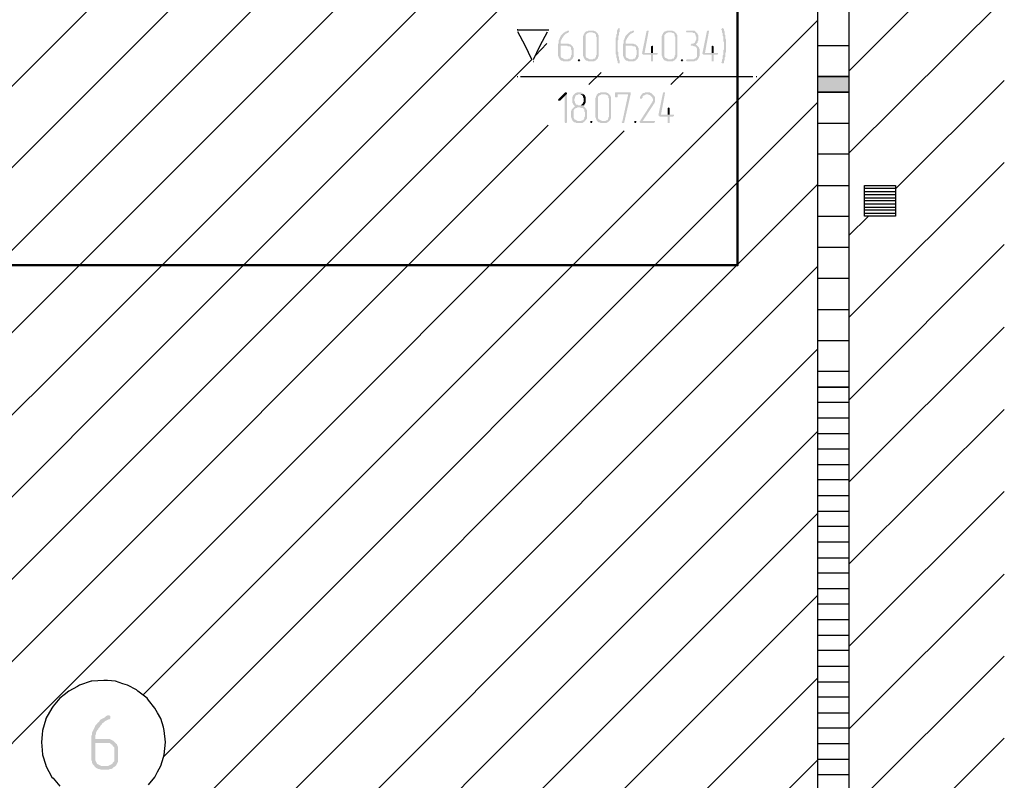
# Model space of a CAD drawing. Header units: millimetres. Extents: x -93479 to 1057970, y -66333 to 172656.
# Tile 195 of 256: x 319820 to 326173, y 42206 to 47113. Entities that reach past the tile are written whole.
import ezdxf

# ---------------------------------------------------------------- set-up
doc = ezdxf.new("R2010")
doc.units = ezdxf.units.MM
doc.layers.add('PDF _Геометрия', color=7, linetype='Continuous')
doc.layers.add('PDF _Сплошная заливка', color=7, linetype='Continuous')
doc.layers.add('РАЗМЕРЫ', color=7, linetype='Continuous', lineweight=9)

# ---------------------------------------------------------------- blocks, each defined once
blk = doc.blocks.new('геология5')
at = {"layer": 'PDF _Сплошная заливка', "transparency": 33554559}
for points in [[(-27376.6, 599578.6), (-27380.9, 599578.6), (-27385.1, 599574.4), (-27393.6, 599574.4), (-27397.8, 599570.2), (-27402, 599565.9), (-27406.3, 599565.9), (-27410.5, 599561.7), (-27414.7, 599557.5), (-27419, 599553.2), (-27423.2, 599549), (-27427.5, 599544.7), (-27427.5, 599540.5), (-27431.7, 599536.3), (-27431.7, 599532), (-27435.9, 599523.6), (-27435.9, 599519.3), (-27440.2, 599515.1), (-27440.2, 599498.2), (-27444.4, 599489.7), (-27444.4, 599417.7), (-27440.2, 599409.2), (-27440.2, 599405), (-27435.9, 599400.7), (-27435.9, 599396.5), (-27431.7, 599392.3), (-27402, 599392.3), (-27406.3, 599396.5), (-27410.5, 599396.5), (-27414.7, 599400.7), (-27419, 599400.7), (-27423.2, 599405), (-27427.5, 599413.4), (-27427.5, 599481.2), (-27355.4, 599481.2), (-27359.7, 599485.5), (-27363.9, 599489.7), (-27368.2, 599489.7), (-27376.6, 599493.9), (-27427.5, 599493.9), (-27427.5, 599510.9), (-27423.2, 599515.1), (-27423.2, 599519.3), (-27419, 599523.6), (-27419, 599527.8), (-27414.7, 599532), (-27410.5, 599536.3), (-27410.5, 599540.5), (-27406.3, 599544.7), (-27402, 599549), (-27397.8, 599553.2), (-27393.6, 599557.5), (-27385.1, 599561.7), (-27380.9, 599561.7), (-27376.6, 599565.9), (-27372.4, 599570.2), (-27372.4, 599578.6)], [(-27224.1, 599578.6), (-27249.6, 599578.6), (-27253.8, 599574.4), (-27262.3, 599574.4), (-27266.5, 599570.2), (-27270.7, 599565.9), (-27275, 599561.7), (-27275, 599557.5), (-27279.2, 599553.2), (-27279.2, 599549), (-27283.4, 599540.5), (-27283.4, 599417.7), (-27279.2, 599409.2), (-27279.2, 599405), (-27275, 599400.7), (-27275, 599396.5), (-27270.7, 599392.3), (-27266.5, 599388), (-27262.3, 599383.8), (-27253.8, 599383.8), (-27249.6, 599379.6), (-27211.4, 599379.6), (-27207.2, 599383.8), (-27203, 599383.8), (-27198.7, 599388), (-27194.5, 599392.3), (-27241.1, 599392.3), (-27245.3, 599396.5), (-27249.6, 599396.5), (-27253.8, 599400.7), (-27258, 599400.7), (-27262.3, 599405), (-27266.5, 599413.4), (-27266.5, 599549), (-27262.3, 599553.2), (-27258, 599557.5), (-27253.8, 599561.7), (-27249.6, 599561.7), (-27245.3, 599565.9), (-27194.5, 599565.9), (-27198.7, 599570.2), (-27203, 599574.4), (-27207.2, 599574.4), (-27215.7, 599578.6), (-27219.9, 599578.6)], [(-27194.5, 599565.9), (-27224.1, 599565.9), (-27219.9, 599565.9), (-27211.4, 599561.7), (-27207.2, 599561.7), (-27203, 599557.5), (-27198.7, 599553.2), (-27198.7, 599540.5), (-27194.5, 599536.3), (-27194.5, 599421.9), (-27198.7, 599417.7), (-27198.7, 599409.2), (-27203, 599405), (-27203, 599400.7), (-27207.2, 599396.5), (-27215.7, 599396.5), (-27219.9, 599392.3), (-27241.1, 599392.3), (-27194.5, 599392.3), (-27190.3, 599396.5), (-27186, 599400.7), (-27186, 599405), (-27181.8, 599413.4), (-27181.8, 599549), (-27186, 599553.2), (-27186, 599557.5), (-27190.3, 599561.7)], [(-27050.5, 599595.6), (-27054.7, 599591.3), (-27059, 599587.1), (-27059, 599582.9), (-27063.2, 599578.6), (-27063.2, 599557.5), (-27067.4, 599553.2), (-27067.4, 599536.3), (-27071.7, 599532), (-27071.7, 599426.2), (-27067.4, 599421.9), (-27067.4, 599405), (-27063.2, 599396.5), (-27063.2, 599388), (-27059, 599379.6), (-27059, 599371.1), (-27054.7, 599366.9), (-27046.3, 599366.9), (-27046.3, 599383.8), (-27050.5, 599392.3), (-27050.5, 599409.2), (-27054.7, 599413.4), (-27054.7, 599438.9), (-27059, 599443.1), (-27059, 599515.1), (-27054.7, 599519.3), (-27054.7, 599544.7), (-27050.5, 599549), (-27050.5, 599565.9), (-27046.3, 599570.2), (-27046.3, 599582.9), (-27046.3, 599591.3)], [(-26957.3, 599578.6), (-26961.5, 599578.6), (-26965.8, 599574.4), (-26974.3, 599574.4), (-26978.5, 599570.2), (-26982.7, 599565.9), (-26987, 599565.9), (-26991.2, 599561.7), (-26995.4, 599557.5), (-26999.7, 599553.2), (-27003.9, 599549), (-27008.1, 599544.7), (-27008.1, 599540.5), (-27012.4, 599536.3), (-27012.4, 599532), (-27016.6, 599523.6), (-27016.6, 599519.3), (-27020.8, 599515.1), (-27020.8, 599498.2), (-27025.1, 599489.7), (-27025.1, 599417.7), (-27020.8, 599409.2), (-27020.8, 599405), (-27016.6, 599400.7), (-27016.6, 599396.5), (-27012.4, 599392.3), (-26982.7, 599392.3), (-26987, 599396.5), (-26991.2, 599396.5), (-26995.4, 599400.7), (-26999.7, 599400.7), (-27003.9, 599405), (-27008.1, 599413.4), (-27008.1, 599481.2), (-26936.1, 599481.2), (-26940.4, 599485.5), (-26944.6, 599489.7), (-26948.8, 599489.7), (-26957.3, 599493.9), (-27008.1, 599493.9), (-27008.1, 599510.9), (-27003.9, 599515.1), (-27003.9, 599519.3), (-26999.7, 599523.6), (-26999.7, 599527.8), (-26995.4, 599532), (-26991.2, 599536.3), (-26991.2, 599540.5), (-26987, 599544.7), (-26982.7, 599549), (-26978.5, 599553.2), (-26974.3, 599557.5), (-26965.8, 599561.7), (-26961.5, 599561.7), (-26957.3, 599565.9), (-26953.1, 599570.2), (-26953.1, 599578.6)], [(-26864.1, 599578.6), (-26868.4, 599578.6), (-26872.6, 599574.4), (-26902.2, 599430.4), (-26898, 599426.2), (-26893.8, 599421.9), (-26843, 599421.9), (-26843, 599379.6), (-26830.2, 599379.6), (-26830.2, 599388), (-26830.2, 599421.9), (-26809.1, 599421.9), (-26800.6, 599426.2), (-26800.6, 599434.6), (-26885.3, 599434.6), (-26859.9, 599570.2), (-26859.9, 599578.6)], [(-26715.9, 599578.6), (-26741.3, 599578.6), (-26745.5, 599574.4), (-26754, 599574.4), (-26758.2, 599570.2), (-26762.5, 599565.9), (-26766.7, 599561.7), (-26766.7, 599557.5), (-26770.9, 599553.2), (-26770.9, 599549), (-26775.2, 599540.5), (-26775.2, 599417.7), (-26770.9, 599409.2), (-26770.9, 599405), (-26766.7, 599400.7), (-26766.7, 599396.5), (-26762.5, 599392.3), (-26758.2, 599388), (-26754, 599383.8), (-26745.5, 599383.8), (-26741.3, 599379.6), (-26703.2, 599379.6), (-26698.9, 599383.8), (-26694.7, 599383.8), (-26690.5, 599388), (-26686.2, 599392.3), (-26732.8, 599392.3), (-26737.1, 599396.5), (-26741.3, 599396.5), (-26745.5, 599400.7), (-26749.8, 599400.7), (-26754, 599405), (-26758.2, 599413.4), (-26758.2, 599549), (-26754, 599553.2), (-26749.8, 599557.5), (-26745.5, 599561.7), (-26741.3, 599561.7), (-26737.1, 599565.9), (-26686.2, 599565.9), (-26690.5, 599570.2), (-26694.7, 599574.4), (-26698.9, 599574.4), (-26707.4, 599578.6), (-26711.7, 599578.6)], [(-26686.2, 599565.9), (-26715.9, 599565.9), (-26711.7, 599565.9), (-26703.2, 599561.7), (-26698.9, 599561.7), (-26694.7, 599557.5), (-26690.5, 599553.2), (-26690.5, 599540.5), (-26686.2, 599536.3), (-26686.2, 599421.9), (-26690.5, 599417.7), (-26690.5, 599409.2), (-26694.7, 599405), (-26694.7, 599400.7), (-26698.9, 599396.5), (-26707.4, 599396.5), (-26711.7, 599392.3), (-26732.8, 599392.3), (-26686.2, 599392.3), (-26682, 599396.5), (-26677.8, 599400.7), (-26677.8, 599405), (-26673.5, 599413.4), (-26673.5, 599549), (-26677.8, 599553.2), (-26677.8, 599557.5), (-26682, 599561.7)], [(-26580.4, 599578.6), (-26614.2, 599578.6), (-26618.5, 599570.2), (-26614.2, 599565.9), (-26576.1, 599565.9), (-26571.9, 599561.7), (-26563.4, 599561.7), (-26559.2, 599557.5), (-26559.2, 599553.2), (-26554.9, 599549), (-26554.9, 599540.5), (-26550.7, 599536.3), (-26550.7, 599523.6), (-26554.9, 599515.1), (-26554.9, 599510.9), (-26559.2, 599506.6), (-26559.2, 599502.4), (-26563.4, 599498.2), (-26571.9, 599493.9), (-26584.6, 599493.9), (-26584.6, 599489.7), (-26588.8, 599485.5), (-26584.6, 599481.2), (-26576.1, 599481.2), (-26567.6, 599477), (-26559.2, 599477), (-26554.9, 599472.7), (-26550.7, 599468.5), (-26546.5, 599460), (-26546.5, 599409.2), (-26550.7, 599405), (-26554.9, 599400.7), (-26559.2, 599396.5), (-26563.4, 599396.5), (-26567.6, 599392.3), (-26614.2, 599392.3), (-26618.5, 599388), (-26614.2, 599379.6), (-26563.4, 599379.6), (-26559.2, 599383.8), (-26550.7, 599383.8), (-26546.5, 599388), (-26542.2, 599392.3), (-26538, 599396.5), (-26538, 599400.7), (-26533.8, 599405), (-26533.8, 599409.2), (-26529.5, 599417.7), (-26529.5, 599455.8), (-26533.8, 599464.3), (-26533.8, 599468.5), (-26538, 599472.7), (-26542.2, 599477), (-26546.5, 599481.2), (-26550.7, 599485.5), (-26554.9, 599489.7), (-26550.7, 599493.9), (-26546.5, 599498.2), (-26542.2, 599502.4), (-26542.2, 599510.9), (-26538, 599515.1), (-26538, 599549), (-26542.2, 599553.2), (-26542.2, 599557.5), (-26546.5, 599561.7), (-26550.7, 599565.9), (-26554.9, 599570.2), (-26559.2, 599574.4), (-26563.4, 599578.6), (-26576.1, 599578.6)], [(-26474.5, 599578.6), (-26478.7, 599578.6), (-26482.9, 599574.4), (-26512.6, 599430.4), (-26508.3, 599426.2), (-26504.1, 599421.9), (-26453.3, 599421.9), (-26453.3, 599379.6), (-26440.6, 599379.6), (-26440.6, 599388), (-26440.6, 599421.9), (-26419.4, 599421.9), (-26410.9, 599426.2), (-26410.9, 599434.6), (-26495.6, 599434.6), (-26470.2, 599570.2), (-26470.2, 599578.6)], [(-26381.3, 599595.6), (-26385.5, 599591.3), (-26389.8, 599587.1), (-26389.8, 599582.9), (-26385.5, 599578.6), (-26385.5, 599565.9), (-26381.3, 599561.7), (-26381.3, 599544.7), (-26377, 599540.5), (-26377, 599510.9), (-26372.8, 599502.4), (-26372.8, 599481.2), (-26372.8, 599455.8), (-26377, 599451.6), (-26377, 599421.9), (-26381.3, 599417.7), (-26381.3, 599396.5), (-26385.5, 599392.3), (-26385.5, 599379.6), (-26389.8, 599375.3), (-26389.8, 599371.1), (-26385.5, 599366.9), (-26377, 599366.9), (-26372.8, 599371.1), (-26372.8, 599383.8), (-26368.6, 599388), (-26368.6, 599405), (-26364.3, 599409.2), (-26364.3, 599434.6), (-26360.1, 599438.9), (-26360.1, 599519.3), (-26364.3, 599527.8), (-26364.3, 599549), (-26368.6, 599553.2), (-26368.6, 599570.2), (-26372.8, 599578.6), (-26372.8, 599587.1), (-26377, 599591.3)], [(-27355.4, 599481.2), (-27385.1, 599481.2), (-27380.9, 599477), (-27368.2, 599477), (-27363.9, 599472.7), (-27359.7, 599468.5), (-27359.7, 599455.8), (-27355.4, 599451.6), (-27355.4, 599421.9), (-27359.7, 599417.7), (-27359.7, 599409.2), (-27363.9, 599405), (-27363.9, 599400.7), (-27368.2, 599396.5), (-27376.6, 599396.5), (-27380.9, 599392.3), (-27431.7, 599392.3), (-27427.5, 599388), (-27423.2, 599383.8), (-27414.7, 599383.8), (-27410.5, 599379.6), (-27372.4, 599379.6), (-27368.2, 599383.8), (-27363.9, 599383.8), (-27359.7, 599388), (-27355.4, 599392.3), (-27351.2, 599396.5), (-27347, 599400.7), (-27347, 599405), (-27342.7, 599409.2), (-27342.7, 599464.3), (-27347, 599468.5), (-27347, 599472.7), (-27351.2, 599477)], [(-26936.1, 599481.2), (-26965.8, 599481.2), (-26961.5, 599477), (-26948.8, 599477), (-26944.6, 599472.7), (-26940.4, 599468.5), (-26940.4, 599455.8), (-26936.1, 599451.6), (-26936.1, 599421.9), (-26940.4, 599417.7), (-26940.4, 599409.2), (-26944.6, 599405), (-26944.6, 599400.7), (-26948.8, 599396.5), (-26957.3, 599396.5), (-26961.5, 599392.3), (-27012.4, 599392.3), (-27008.1, 599388), (-27003.9, 599383.8), (-26995.4, 599383.8), (-26991.2, 599379.6), (-26953.1, 599379.6), (-26948.8, 599383.8), (-26944.6, 599383.8), (-26940.4, 599388), (-26936.1, 599392.3), (-26931.9, 599396.5), (-26927.7, 599400.7), (-26927.7, 599405), (-26923.4, 599409.2), (-26923.4, 599464.3), (-26927.7, 599468.5), (-26927.7, 599472.7), (-26931.9, 599477)], [(-26834.5, 599481.2), (-26843, 599477), (-26843, 599472.7), (-26843, 599434.6), (-26885.3, 599434.6), (-26830.2, 599434.6), (-26830.2, 599477)], [(-26444.8, 599481.2), (-26453.3, 599477), (-26453.3, 599472.7), (-26453.3, 599434.6), (-26495.6, 599434.6), (-26440.6, 599434.6), (-26440.6, 599477)], [(-27308.9, 599392.3), (-27313.1, 599392.3), (-27317.3, 599388), (-27313.1, 599379.6), (-27304.6, 599379.6), (-27304.6, 599383.8), (-27300.4, 599388), (-27304.6, 599392.3)], [(-26643.9, 599392.3), (-26648.1, 599392.3), (-26652.4, 599388), (-26648.1, 599379.6), (-26639.6, 599379.6), (-26639.6, 599383.8), (-26635.4, 599388), (-26639.6, 599392.3)], [(-27393.6, 599180.5), (-27397.8, 599180.5), (-27440.2, 599138.1), (-27444.4, 599129.7), (-27440.2, 599125.4), (-27431.7, 599125.4), (-27402, 599155.1), (-27385.1, 599172), (-27389.3, 599180.5)], [(-27308.9, 599180.5), (-27321.6, 599180.5), (-27325.8, 599176.3), (-27330, 599176.3), (-27334.3, 599172), (-27338.5, 599167.8), (-27342.7, 599163.6), (-27347, 599159.3), (-27347, 599155.1), (-27351.2, 599150.8), (-27351.2, 599112.7), (-27347, 599108.5), (-27347, 599104.3), (-27342.7, 599100), (-27338.5, 599095.8), (-27338.5, 599091.6), (-27334.3, 599091.6), (-27338.5, 599087.3), (-27342.7, 599083.1), (-27300.4, 599083.1), (-27296.2, 599078.8), (-27283.4, 599078.8), (-27279.2, 599074.6), (-27275, 599070.4), (-27275, 599057.7), (-27270.7, 599053.4), (-27270.7, 599023.8), (-27275, 599019.5), (-27275, 599011.1), (-27279.2, 599006.8), (-27279.2, 599002.6), (-27283.4, 598998.4), (-27291.9, 598998.4), (-27296.2, 598994.1), (-27347, 598994.1), (-27342.7, 598989.9), (-27338.5, 598985.7), (-27330, 598985.7), (-27325.8, 598981.4), (-27287.7, 598981.4), (-27283.4, 598985.7), (-27279.2, 598985.7), (-27275, 598989.9), (-27270.7, 598994.1), (-27266.5, 598998.4), (-27262.3, 599002.6), (-27262.3, 599006.8), (-27258, 599011.1), (-27258, 599066.1), (-27262.3, 599070.4), (-27262.3, 599074.6), (-27266.5, 599074.6), (-27266.5, 599078.8), (-27270.7, 599083.1), (-27275, 599087.3), (-27279.2, 599091.6), (-27275, 599095.8), (-27313.1, 599095.8), (-27317.3, 599100), (-27325.8, 599100), (-27330, 599104.3), (-27330, 599108.5), (-27334.3, 599112.7), (-27334.3, 599117), (-27338.5, 599125.4), (-27338.5, 599138.1), (-27334.3, 599142.4), (-27334.3, 599150.8), (-27330, 599155.1), (-27330, 599159.3), (-27321.6, 599163.6), (-27317.3, 599163.6), (-27313.1, 599167.8), (-27279.2, 599167.8), (-27283.4, 599172), (-27287.7, 599176.3), (-27291.9, 599176.3), (-27296.2, 599180.5), (-27304.6, 599180.5)], [(-27143.7, 599180.5), (-27169.1, 599180.5), (-27173.3, 599176.3), (-27181.8, 599176.3), (-27186, 599172), (-27190.3, 599167.8), (-27194.5, 599163.6), (-27194.5, 599159.3), (-27198.7, 599155.1), (-27198.7, 599150.8), (-27203, 599142.4), (-27203, 599019.5), (-27198.7, 599011.1), (-27198.7, 599006.8), (-27194.5, 599002.6), (-27194.5, 598998.4), (-27190.3, 598994.1), (-27186, 598989.9), (-27181.8, 598985.7), (-27173.3, 598985.7), (-27169.1, 598981.4), (-27131, 598981.4), (-27126.7, 598985.7), (-27122.5, 598985.7), (-27118.3, 598989.9), (-27114, 598994.1), (-27160.6, 598994.1), (-27164.9, 598998.4), (-27169.1, 598998.4), (-27173.3, 599002.6), (-27177.6, 599002.6), (-27181.8, 599006.8), (-27186, 599015.3), (-27186, 599150.8), (-27181.8, 599155.1), (-27177.6, 599159.3), (-27173.3, 599163.6), (-27169.1, 599163.6), (-27164.9, 599167.8), (-27114, 599167.8), (-27118.3, 599172), (-27122.5, 599176.3), (-27126.7, 599176.3), (-27135.2, 599180.5), (-27139.4, 599180.5)], [(-26982.7, 599180.5), (-27071.7, 599180.5), (-27075.9, 599176.3), (-27075.9, 599150.8), (-27071.7, 599146.6), (-27063.2, 599146.6), (-27059, 599150.8), (-27059, 599167.8), (-26991.2, 599167.8), (-26974.3, 599172), (-26974.3, 599180.5)], [(-26868.4, 599180.5), (-26881.1, 599180.5), (-26885.3, 599176.3), (-26893.8, 599176.3), (-26898, 599172), (-26902.2, 599172), (-26902.2, 599167.8), (-26906.5, 599163.6), (-26910.7, 599155.1), (-26915, 599150.8), (-26915, 599146.6), (-26915, 599138.1), (-26902.2, 599138.1), (-26902.2, 599142.4), (-26898, 599146.6), (-26898, 599155.1), (-26893.8, 599159.3), (-26889.5, 599159.3), (-26881.1, 599163.6), (-26876.8, 599167.8), (-26834.5, 599167.8), (-26838.7, 599172), (-26843, 599176.3), (-26847.2, 599176.3), (-26851.4, 599180.5), (-26864.1, 599180.5)], [(-26758.2, 599180.5), (-26762.5, 599180.5), (-26766.7, 599176.3), (-26796.4, 599032.3), (-26792.1, 599028), (-26787.9, 599023.8), (-26737.1, 599023.8), (-26737.1, 598981.4), (-26724.4, 598981.4), (-26724.4, 598989.9), (-26724.4, 599023.8), (-26703.2, 599023.8), (-26694.7, 599028), (-26694.7, 599036.5), (-26779.4, 599036.5), (-26754, 599172), (-26754, 599180.5)], [(-27385.1, 599172), (-27402, 599155.1), (-27402, 598989.9), (-27397.8, 598981.4), (-27389.3, 598981.4), (-27385.1, 598989.9)], [(-27279.2, 599167.8), (-27308.9, 599167.8), (-27300.4, 599167.8), (-27296.2, 599163.6), (-27291.9, 599163.6), (-27287.7, 599159.3), (-27283.4, 599155.1), (-27283.4, 599150.8), (-27279.2, 599142.4), (-27279.2, 599117), (-27283.4, 599112.7), (-27283.4, 599108.5), (-27287.7, 599104.3), (-27291.9, 599100), (-27296.2, 599095.8), (-27308.9, 599095.8), (-27275, 599095.8), (-27275, 599100), (-27270.7, 599104.3), (-27266.5, 599112.7), (-27266.5, 599150.8), (-27270.7, 599155.1), (-27270.7, 599159.3), (-27275, 599163.6)], [(-27114, 599167.8), (-27143.7, 599167.8), (-27139.4, 599167.8), (-27131, 599163.6), (-27126.7, 599163.6), (-27122.5, 599159.3), (-27118.3, 599155.1), (-27118.3, 599142.4), (-27114, 599138.1), (-27114, 599023.8), (-27118.3, 599019.5), (-27118.3, 599011.1), (-27122.5, 599006.8), (-27122.5, 599002.6), (-27126.7, 598998.4), (-27135.2, 598998.4), (-27139.4, 598994.1), (-27160.6, 598994.1), (-27114, 598994.1), (-27109.8, 598998.4), (-27105.6, 599002.6), (-27105.6, 599006.8), (-27101.3, 599015.3), (-27101.3, 599150.8), (-27105.6, 599155.1), (-27105.6, 599159.3), (-27109.8, 599163.6)], [(-26974.3, 599172), (-26991.2, 599167.8), (-27029.3, 598989.9), (-27033.5, 598989.9), (-27029.3, 598981.4), (-27020.8, 598981.4), (-27016.6, 598985.7)], [(-26834.5, 599167.8), (-26868.4, 599167.8), (-26864.1, 599167.8), (-26859.9, 599163.6), (-26851.4, 599163.6), (-26847.2, 599159.3), (-26843, 599155.1), (-26838.7, 599150.8), (-26834.5, 599146.6), (-26834.5, 599142.4), (-26830.2, 599138.1), (-26830.2, 599125.4), (-26834.5, 599121.2), (-26834.5, 599117), (-26838.7, 599112.7), (-26915, 598994.1), (-26919.2, 598989.9), (-26915, 598985.7), (-26910.7, 598981.4), (-26821.8, 598981.4), (-26821.8, 598985.7), (-26817.5, 598989.9), (-26817.5, 598994.1), (-26898, 598994.1), (-26826, 599104.3), (-26821.8, 599108.5), (-26821.8, 599112.7), (-26817.5, 599117), (-26817.5, 599146.6), (-26821.8, 599155.1), (-26826, 599159.3), (-26830.2, 599163.6)], [(-27342.7, 599083.1), (-27347, 599078.8), (-27351.2, 599074.6), (-27355.4, 599070.4), (-27355.4, 599066.1), (-27359.7, 599057.7), (-27359.7, 599053.4), (-27359.7, 599019.5), (-27355.4, 599011.1), (-27355.4, 599006.8), (-27351.2, 599002.6), (-27351.2, 598998.4), (-27347, 598994.1), (-27317.3, 598994.1), (-27321.6, 598998.4), (-27325.8, 598998.4), (-27330, 599002.6), (-27334.3, 599002.6), (-27338.5, 599006.8), (-27342.7, 599015.3), (-27342.7, 599066.1), (-27338.5, 599070.4), (-27334.3, 599074.6), (-27330, 599078.8), (-27321.6, 599078.8), (-27317.3, 599083.1), (-27300.4, 599083.1)], [(-26728.6, 599083.1), (-26737.1, 599078.8), (-26737.1, 599074.6), (-26737.1, 599036.5), (-26779.4, 599036.5), (-26724.4, 599036.5), (-26724.4, 599078.8)], [(-27228.4, 598994.1), (-27232.6, 598994.1), (-27236.9, 598989.9), (-27232.6, 598981.4), (-27224.1, 598981.4), (-27224.1, 598985.7), (-27219.9, 598989.9), (-27224.1, 598994.1)], [(-26944.6, 598994.1), (-26948.8, 598994.1), (-26953.1, 598989.9), (-26948.8, 598981.4), (-26940.4, 598981.4), (-26940.4, 598985.7), (-26936.1, 598989.9), (-26940.4, 598994.1)], [(-30341.5, 595161), (-30349.9, 595161), (-30358.4, 595156.8), (-30366.9, 595148.3), (-30375.4, 595144.1), (-30383.8, 595139.8), (-30392.3, 595135.6), (-30400.8, 595127.1), (-30405, 595118.7), (-30413.5, 595114.4), (-30417.7, 595106), (-30426.2, 595097.5), (-30430.4, 595093.2), (-30434.7, 595080.5), (-30438.9, 595072.1), (-30443.1, 595063.6), (-30447.4, 595055.1), (-30451.6, 595046.7), (-30451.6, 595033.9), (-30455.8, 595025.5), (-30455.8, 594873), (-30451.6, 594864.5), (-30451.6, 594856.1), (-30447.4, 594847.6), (-30438.9, 594839.1), (-30434.7, 594830.6), (-30379.6, 594834.9), (-30392.3, 594834.9), (-30400.8, 594839.1), (-30409.2, 594843.4), (-30417.7, 594847.6), (-30421.9, 594856.1), (-30426.2, 594864.5), (-30430.4, 594873), (-30430.4, 594983.1), (-30354.2, 594983.1), (-30303.4, 594987.4), (-30311.8, 594995.8), (-30320.3, 595000.1), (-30328.8, 595004.3), (-30337.2, 595008.5), (-30430.4, 595008.5), (-30430.4, 595029.7), (-30426.2, 595038.2), (-30426.2, 595046.7), (-30421.9, 595055.1), (-30417.7, 595063.6), (-30409.2, 595072.1), (-30409.2, 595076.3), (-30400.8, 595084.8), (-30396.5, 595093.2), (-30388.1, 595101.7), (-30383.8, 595110.2), (-30375.4, 595114.4), (-30366.9, 595122.9), (-30358.4, 595127.1), (-30349.9, 595131.4), (-30341.5, 595135.6), (-30337.2, 595135.6), (-30333, 595139.8), (-30333, 595156.8)], [(-30303.4, 594987.4), (-30354.2, 594983.1), (-30337.2, 594983.1), (-30328.8, 594974.7), (-30320.3, 594970.4), (-30316.1, 594961.9), (-30307.6, 594953.5), (-30307.6, 594864.5), (-30316.1, 594856.1), (-30320.3, 594847.6), (-30328.8, 594843.4), (-30337.2, 594839.1), (-30345.7, 594834.9), (-30379.6, 594834.9), (-30434.7, 594830.6), (-30426.2, 594822.2), (-30417.7, 594817.9), (-30409.2, 594813.7), (-30400.8, 594813.7), (-30392.3, 594809.5), (-30345.7, 594809.5), (-30337.2, 594813.7), (-30328.8, 594813.7), (-30320.3, 594817.9), (-30311.8, 594826.4), (-30303.4, 594830.6), (-30294.9, 594839.1), (-30290.6, 594847.6), (-30286.4, 594856.1), (-30282.2, 594864.5), (-30282.2, 594953.5), (-30286.4, 594961.9), (-30290.6, 594974.7), (-30294.9, 594978.9)]]:
    blk.add_hatch(color=7, dxfattribs=at).paths.add_polyline_path(points)
at = {"layer": 'PDF _Геометрия', "color": 7, "lineweight": 25}
for points in [[(-25762.9, 579773.5), (-25767.1, 579773.5), (-25568.1, 579773.5), (-25568.1, 575271.1), (-25767.1, 575271.1), (-25767.1, 579773.5), (-25767.1, 592577.4), (-25767.1, 605283.8), (-25568.1, 605283.8), (-25568.1, 592577.4), (-25568.1, 579773.5), (-25563.8, 579773.5)], [(-34907.3, 592632.4), (-26258.5, 601281.3)], [(-34907.3, 593161.9), (-26792.1, 601272.8)], [(-34907.3, 594225), (-27867.9, 601260.1)], [(-34907.3, 594754.4), (-28410.1, 601251.7)], [(-34907.3, 595283.8), (-28952.2, 601234.7)], [(-34606.6, 593992), (-27330, 601268.6)], [(-25568.1, 599316), (-24564.3, 600319.8)], [(-25568.1, 598786.6), (-24564.3, 599786.2)], [(-30121.2, 595292.3), (-25767.1, 599646.4)], [(-27702.8, 599582.9), (-27707, 599582.9), (-27507.9, 599582.9), (-27503.7, 599582.9)], [(-27613.8, 599392.3), (-27656.2, 599481.2), (-27702.8, 599570.2)], [(-27601.1, 599392.3), (-27558.8, 599481.2), (-27512.2, 599570.2)], [(-27588.4, 599417.7), (-27516.4, 599493.9)], [(-25767.1, 599481.2), (-25568.1, 599481.2)], [(-34907.3, 592098.8), (-27613.8, 599392.3)], [(-27245.3, 599231.3), (-27164.9, 599307.6)], [(-26715.9, 599231.3), (-26635.4, 599307.6)], [(-27707, 599282.1), (-27702.8, 599282.1)], [(-27685.8, 599282.1), (-26186.5, 599282.1)], [(-26165.3, 599282.1), (-26161, 599282.1)], [(-25767.1, 599282.1), (-25568.1, 599282.1)], [(-25267.3, 598557.9), (-24564.3, 599256.7)], [(-25762.9, 599180.5), (-25767.1, 599180.5), (-25568.1, 599180.5), (-25767.1, 599180.5), (-25568.1, 599180.5)], [(-29985.7, 594898.4), (-25767.1, 599117)], [(-34907.3, 591569.3), (-27507.9, 598968.7)], [(-34907.3, 591039.9), (-27016.6, 598930.6)], [(-25767.1, 598981.4), (-25568.1, 598981.4)], [(-25767.1, 598782.4), (-25568.1, 598782.4)], [(-25568.1, 597727.7), (-24564.3, 598727.3)], [(-34907.3, 589447.3), (-25767.1, 598587.5)], [(-25767.1, 598579.1), (-25568.1, 598579.1)], [(-25466.4, 598562.1), (-25267.3, 598562.1)], [(-25466.4, 598540.9), (-25267.3, 598540.9)], [(-25466.4, 598519.8), (-25267.3, 598519.8)], [(-25466.4, 598498.6), (-25267.3, 598498.6)], [(-25466.4, 598481.6), (-25267.3, 598481.6)], [(-25466.4, 598460.5), (-25267.3, 598460.5)], [(-25466.4, 598439.3), (-25267.3, 598439.3)], [(-25466.4, 598422.3), (-25267.3, 598422.3)], [(-25767.1, 598380), (-25568.1, 598380)], [(-25568.1, 598257.2), (-25441, 598380)], [(-25466.4, 598401.2), (-25267.3, 598401.2)], [(-25767.1, 598180.9), (-25568.1, 598180.9)], [(-25568.1, 597194.1), (-24564.3, 598197.9)], [(-34907.3, 588917.9), (-25767.1, 598058.1)], [(-25767.1, 597981.9), (-25568.1, 597981.9)], [(-25767.1, 597778.5), (-25568.1, 597778.5)], [(-25568.1, 596664.6), (-24564.3, 597664.2)], [(-34805.7, 588684.9), (-34606.6, 588684.9), (-25767.1, 597524.4)], [(-25767.1, 597579.5), (-25568.1, 597579.5)], [(-25767.1, 597380.4), (-25568.1, 597380.4)], [(-25767.1, 597278.8), (-25568.1, 597278.8)], [(-25767.1, 597181.3), (-25568.1, 597181.3)], [(-25767.1, 597079.7), (-25568.1, 597079.7)], [(-25568.1, 596135.2), (-24564.3, 597134.8)], [(-34907.3, 587854.8), (-25767.1, 596995)], [(-25767.1, 596978), (-25568.1, 596978)], [(-25767.1, 596880.6), (-25568.1, 596880.6)], [(-25767.1, 596779), (-25568.1, 596779)], [(-25767.1, 596681.6), (-25568.1, 596681.6)], [(-25767.1, 596579.9), (-25568.1, 596579.9)], [(-25568.1, 595605.7), (-24564.3, 596605.3)], [(-34907.3, 587325.4), (-25767.1, 596465.5)], [(-25767.1, 596478.3), (-25568.1, 596478.3)], [(-25767.1, 596380.8), (-25568.1, 596380.8)], [(-25767.1, 596279.2), (-25568.1, 596279.2)], [(-25767.1, 596177.5), (-25568.1, 596177.5)], [(-25767.1, 596080.1), (-25568.1, 596080.1)], [(-25568.1, 595072.1), (-24564.3, 596071.6)], [(-34907.3, 586795.9), (-25767.1, 595936.1)], [(-25767.1, 595978.5), (-25568.1, 595978.5)], [(-25767.1, 595881), (-25568.1, 595881)], [(-25767.1, 595779.4), (-25568.1, 595779.4)], [(-25767.1, 595677.7), (-25568.1, 595677.7)], [(-25767.1, 595580.3), (-25568.1, 595580.3)], [(-25568.1, 594542.6), (-24564.3, 595542.2)], [(-25767.1, 595478.7), (-25568.1, 595478.7)], [(-34907.3, 586262.2), (-25767.1, 595402.4)], [(-30087.3, 594712.1), (-30045, 594762.9), (-30028, 594796.8), (-30006.9, 594834.9), (-29989.9, 594889.9), (-29985.7, 594906.9), (-29977.2, 594987.4), (-29985.7, 595063.6), (-29989.9, 595084.8), (-30006.9, 595139.8), (-30028, 595178), (-30045, 595207.6), (-30087.3, 595258.4), (-30095.8, 595271.1), (-30155.1, 595317.7), (-30163.6, 595326.2), (-30222.9, 595355.8), (-30252.5, 595364.3), (-30299.1, 595381.3), (-30349.9, 595385.5), (-30375.4, 595385.5), (-30451.6, 595381.3), (-30455.8, 595381.3), (-30532.1, 595355.8), (-30544.8, 595347.4), (-30599.8, 595317.7), (-30629.5, 595292.3), (-30659.1, 595271.1), (-30701.5, 595220.3), (-30710, 595207.6), (-30748.1, 595139.8), (-30748.1, 595135.6), (-30769.3, 595063.6), (-30773.5, 595038.2), (-30777.7, 594987.4), (-30773.5, 594936.5), (-30769.3, 594906.9), (-30748.1, 594839.1), (-30748.1, 594834.9), (-30710, 594762.9), (-30701.5, 594754.4), (-30659.1, 594703.6)], [(-25767.1, 595377), (-25568.1, 595377)], [(-25767.1, 595279.6), (-25568.1, 595279.6)], [(-25767.1, 595178), (-25568.1, 595178)], [(-25767.1, 595080.5), (-25568.1, 595080.5)], [(-25398.6, 594178.4), (-24564.3, 595012.8)], [(-25767.1, 594978.9), (-25568.1, 594978.9)], [(-34907.3, 585732.8), (-25767.1, 594873)], [(-25767.1, 594877.2), (-25568.1, 594877.2)], [(-25767.1, 594779.8), (-25568.1, 594779.8)]]:
    blk.add_lwpolyline(points, dxfattribs=at)
for points in [[(-27601.1, 599379.6), (-27605.3, 599379.6)], [(-25568.1, 599282.1), (-25767.1, 599282.1)], [(-25466.4, 598380), (-25466.4, 598579.1), (-25267.3, 598579.1), (-25267.3, 598380)], [(-25568.1, 597278.8), (-25767.1, 597278.8)]]:
    blk.add_lwpolyline(points, close=True, dxfattribs=at)
at = {"layer": 'PDF _Геометрия', "color": 7, "lineweight": 5}
for points in [[(-25568.1, 599282.1), (-25767.1, 599282.1)], [(-25568.1, 599180.5), (-25767.1, 599180.5), (-25568.1, 599180.5)]]:
    blk.add_lwpolyline(points, dxfattribs=at)
at = {"layer": 'PDF _Сплошная заливка', "color": 7, "lineweight": 5, "transparency": 33554559}
for points in [[(-25568.1, 599282.1), (-25767.1, 599282.1), (-25568.1, 599180.5)], [(-25767.1, 599282.1), (-25568.1, 599180.5), (-25767.1, 599180.5)]]:
    blk.add_solid(points, dxfattribs=at)

msp = doc.modelspace()

# ---------------------------------------------------------------- linework, layer by layer
at = {"layer": 'РАЗМЕРЫ', "color": 7, "lineweight": 50}
msp.add_lwpolyline([(324452.7, 50979.2), (316035.7, 50979.2), (316035.7, 45528.7), (324452.7, 45528.7)], close=True, dxfattribs=at)

# ---------------------------------------------------------------- block references
at = {"layer": 'РАЗМЕРЫ', "color": 7}
msp.add_blockref('геология5', (350737.6, -552535.5), dxfattribs=at)

doc.saveas('drawing.dxf')
